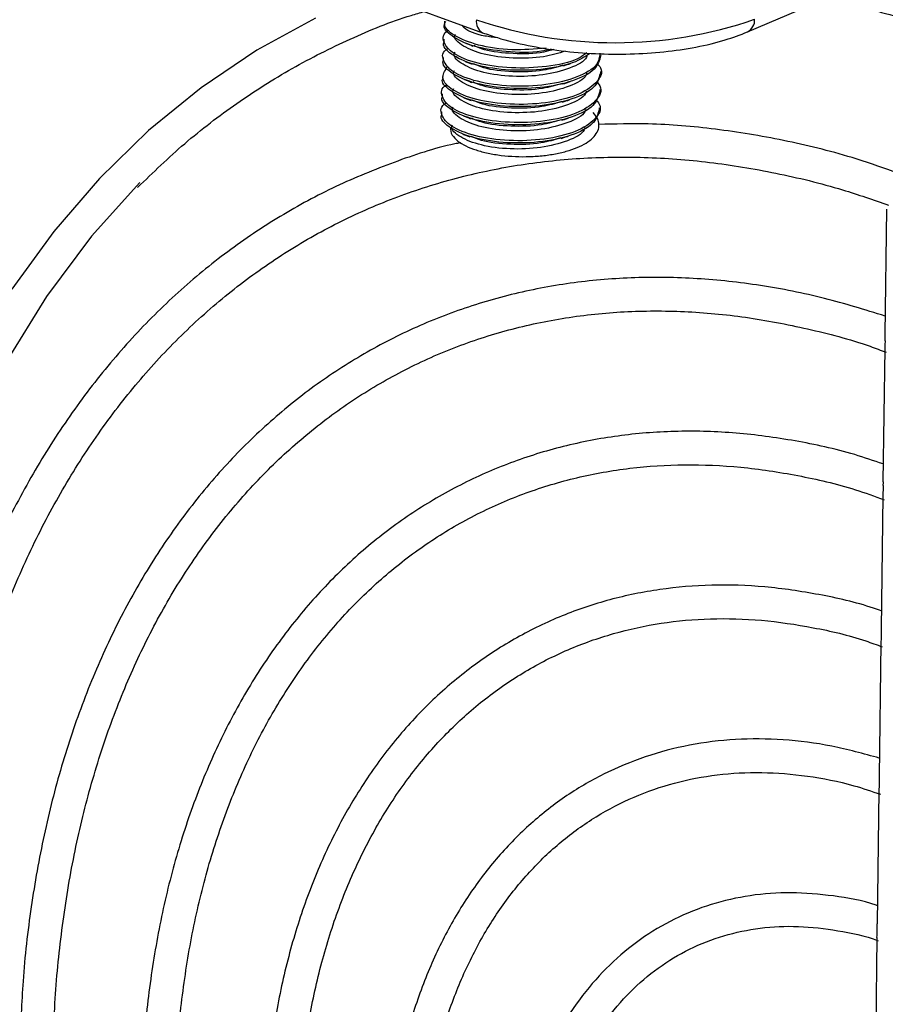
# Model space of a CAD drawing. Header units: millimetres. Extents: x -0.43 to 1.28, y -0.94 to 1.34.
# Tile 76 of 177: x 0.7103 to 0.7542, y -0.8114 to -0.7615. Entities that reach past the tile are written whole.
import ezdxf

# ---------------------------------------------------------------- set-up
doc = ezdxf.new("R2010")
doc.units = ezdxf.units.MM

msp = doc.modelspace()

# ---------------------------------------------------------------- linework, layer by layer
at = {"color": 7, "linetype": 'Continuous', "lineweight": 25}
for p, q in [((0.630939, -0.7246), (0.733794, -0.762141)), ((0.747218, -0.7621), (0.762933, -0.755405)), ((0.731862, -0.761552), (0.731858, -0.761667)), ((0.731833, -0.762472), (0.731829, -0.762586)), ((0.731804, -0.763392), (0.7318, -0.763506)), ((0.739781, -0.764219), (0.739785, -0.764105)), ((0.731774, -0.764312), (0.731771, -0.764426)), ((0.739752, -0.765139), (0.739756, -0.765025)), ((0.731745, -0.765232), (0.731742, -0.765346)), ((0.731716, -0.766152), (0.731713, -0.766266)), ((0.739723, -0.766059), (0.739727, -0.765945)), ((0.754265, -0.771088), (0.754182, -0.777436)), ((0.754173, -0.778135), (0.754084, -0.784896)), ((0.754075, -0.785593), (0.753986, -0.792351)), ((0.753977, -0.793041), (0.753888, -0.799821)), ((0.753879, -0.800519), (0.75379, -0.80728)), ((0.753781, -0.80798), (0.753692, -0.814741))]:
    msp.add_line(p, q, dxfattribs=at)
at = {"color": 7, "linetype": 'Continuous', "lineweight": 25, "flags": 128}
for points in [[(0.72533, -0.761409), (0.722358, -0.76303), (0.719534, -0.76493), (0.71687, -0.7671), (0.714377, -0.769531), (0.712066, -0.772213), (0.709947, -0.775135)], [(0.716429, -0.769735), (0.713981, -0.77245), (0.7117, -0.775497), (0.709649, -0.778809), (0.707837, -0.782369), (0.706274, -0.78616), (0.704967, -0.790163), (0.703923, -0.794357), (0.703147, -0.798722), (0.702644, -0.803236), (0.702415, -0.807876)]]:
    msp.add_lwpolyline(points, dxfattribs=at)
at = {"color": 250, "linetype": 'Continuous', "lineweight": 25}
for centre, radius, start, end in [((0.734098, -0.761595), 0.0006250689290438, 169.437241, 240.949293), ((0.74691, -0.761501), 0.0006738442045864, 297.200751, 3.797125)]:
    msp.add_arc(centre, radius, start, end, dxfattribs=at)
at = {"color": 7, "linetype": 'Continuous', "lineweight": 25}
msp.add_arc((0.740498, -0.740973), 0.0216740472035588, 251.117653, 289.078665, dxfattribs=at)
for points, knots in [([(0.7511724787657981, -0.7604156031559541), (0.7521832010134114, -0.7606474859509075), (0.7543901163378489, -0.7611538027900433), (0.7578152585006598, -0.7622896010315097), (0.7614226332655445, -0.7637445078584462), (0.7650128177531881, -0.7654885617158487), (0.7685694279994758, -0.7675040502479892), (0.772077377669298, -0.7697851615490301), (0.7755214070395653, -0.7723214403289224), (0.7788865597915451, -0.7751022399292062), (0.7821581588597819, -0.7781155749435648), (0.7853219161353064, -0.7813484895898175), (0.7883640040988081, -0.784787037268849), (0.7912711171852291, -0.7884163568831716), (0.7940305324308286, -0.7922207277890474), (0.7966301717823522, -0.7961836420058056), (0.7990586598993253, -0.8002878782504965), (0.8013053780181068, -0.8045155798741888), (0.8033605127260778, -0.8088483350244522), (0.8052151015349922, -0.8132672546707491), (0.8068610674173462, -0.8177530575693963), (0.8082912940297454, -0.8222861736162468), (0.8094995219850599, -0.8268467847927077), (0.810480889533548, -0.831415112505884), (0.8112300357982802, -0.8359707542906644), (0.81174828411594, -0.8404955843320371), (0.8120093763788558, -0.8448378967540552), (0.8120679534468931, -0.8477789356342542), (0.8120262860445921, -0.8492200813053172), (0.8120228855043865, -0.8493376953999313)], [0, 0, 0, 0, 0.0327408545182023, 0.0714897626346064, 0.1102173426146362, 0.1489289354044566, 0.1876292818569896, 0.2263223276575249, 0.2650111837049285, 0.3036981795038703, 0.3423846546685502, 0.3810716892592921, 0.4197600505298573, 0.4584501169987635, 0.497141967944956, 0.5358354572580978, 0.5745302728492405, 0.6132259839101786, 0.6519220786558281, 0.690617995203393, 0.729312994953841, 0.7680064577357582, 0.8066978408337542, 0.8453866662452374, 0.8840725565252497, 0.9227552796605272, 0.961434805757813, 0.996852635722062, 1, 1, 1, 1]), ([(0.71631546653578, -0.7699779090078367), (0.7170985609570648, -0.769221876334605), (0.7186967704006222, -0.7676788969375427), (0.721321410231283, -0.7656796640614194), (0.7241202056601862, -0.7638995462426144), (0.7270772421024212, -0.7624300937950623), (0.7293272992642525, -0.7614876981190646), (0.7306226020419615, -0.7611291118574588), (0.730849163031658, -0.7610663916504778)], [0, 0, 0, 0, 0.1855493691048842, 0.3786858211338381, 0.5719969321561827, 0.7654451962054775, 0.9589740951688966, 1, 1, 1, 1]), ([(0.7372770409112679, -0.7629720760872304), (0.7371132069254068, -0.7630102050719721), (0.7364235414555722, -0.7631707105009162), (0.7349425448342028, -0.7631344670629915), (0.7332714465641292, -0.7628600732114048), (0.7322019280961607, -0.7623395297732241), (0.7317577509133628, -0.7618943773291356), (0.7318774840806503, -0.7616872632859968), (0.7318877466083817, -0.7616695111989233)], [0, 0, 0, 0, 0.0718968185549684, 0.3026524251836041, 0.5346779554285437, 0.7653508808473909, 0.9798878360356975, 1, 1, 1, 1]), ([(0.7370142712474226, -0.7629295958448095), (0.7364352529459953, -0.7629741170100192), (0.7352506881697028, -0.7630651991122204), (0.7335063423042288, -0.7628031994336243), (0.7323243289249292, -0.7623133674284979), (0.7317933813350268, -0.7618440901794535), (0.731905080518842, -0.7616022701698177), (0.7319260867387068, -0.7615567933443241)], [0, 0, 0, 0, 0.2334477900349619, 0.4775911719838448, 0.7186020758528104, 0.94708012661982, 1, 1, 1, 1]), ([(0.7390745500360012, -0.7631616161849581), (0.7389303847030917, -0.7632663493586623), (0.7384817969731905, -0.763592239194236), (0.7370646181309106, -0.7638940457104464), (0.7352298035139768, -0.7639733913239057), (0.7334935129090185, -0.7637283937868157), (0.7322409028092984, -0.7632266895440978), (0.73177633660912, -0.7626270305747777), (0.7317599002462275, -0.762182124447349), (0.7320605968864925, -0.7620234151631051), (0.7320614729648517, -0.7620229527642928)], [0, 0, 0, 0, 0.0749408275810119, 0.2331873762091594, 0.3890702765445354, 0.5473757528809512, 0.7036500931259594, 0.8517979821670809, 0.999568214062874, 0.9999999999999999, 0.9999999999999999, 0.9999999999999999, 0.9999999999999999]), ([(0.7379952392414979, -0.7630713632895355), (0.7376393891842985, -0.763179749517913), (0.7368569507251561, -0.7634180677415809), (0.7353119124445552, -0.7634659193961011), (0.733808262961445, -0.7632686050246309), (0.7327681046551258, -0.7628408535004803), (0.7322982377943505, -0.7624374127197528), (0.7324135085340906, -0.7622350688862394), (0.7324289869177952, -0.7622078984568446)], [0, 0, 0, 0, 0.1662651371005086, 0.3655816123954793, 0.5679991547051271, 0.7678166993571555, 0.9688227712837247, 0.9999999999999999, 0.9999999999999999, 0.9999999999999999, 0.9999999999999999]), ([(0.7345719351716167, -0.7623977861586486), (0.7343468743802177, -0.7623729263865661), (0.7336314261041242, -0.762293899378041), (0.7329409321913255, -0.7620304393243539), (0.7327784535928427, -0.7618056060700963), (0.7327440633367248, -0.7617580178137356)], [0, 0, 0, 0, 0.2656801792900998, 0.8445737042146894, 1, 1, 1, 1]), ([(0.7337944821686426, -0.762141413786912), (0.7340405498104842, -0.7622263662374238), (0.7347578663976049, -0.762474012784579), (0.7360802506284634, -0.7628005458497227), (0.7377640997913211, -0.7630740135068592), (0.7395152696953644, -0.7632200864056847), (0.7412776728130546, -0.7632376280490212), (0.7430012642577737, -0.7631264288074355), (0.744630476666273, -0.7628857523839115), (0.7460609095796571, -0.7625462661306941), (0.7468525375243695, -0.7622411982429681), (0.7472182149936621, -0.7621002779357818)], [0, 0, 0, 0, 0.0628060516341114, 0.1830871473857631, 0.3024210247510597, 0.4211320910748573, 0.5396322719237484, 0.6582426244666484, 0.7772501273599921, 0.8971049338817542, 1, 1, 1, 1]), ([(0.7392211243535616, -0.7632018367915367), (0.7389672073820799, -0.7633647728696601), (0.7383790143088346, -0.7637422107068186), (0.7367743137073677, -0.7640465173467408), (0.7349322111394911, -0.7640691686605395), (0.7332373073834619, -0.763776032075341), (0.7321741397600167, -0.763260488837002), (0.7317286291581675, -0.7628142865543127), (0.7318483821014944, -0.7626071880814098), (0.7318586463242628, -0.7625894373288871)], [0, 0, 0, 0, 0.1327873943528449, 0.3075990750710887, 0.4797516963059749, 0.6528517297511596, 0.8249426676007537, 0.98499554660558, 1, 1, 1, 1]), ([(0.7329387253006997, -0.7626711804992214), (0.7329986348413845, -0.7626950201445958), (0.733118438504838, -0.7627426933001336), (0.7332402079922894, -0.7627911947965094), (0.733301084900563, -0.7628154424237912)], [0, 0, 0, 0, 0.5000643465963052, 0.9999999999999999, 0.9999999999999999, 0.9999999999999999, 0.9999999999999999]), ([(0.7397399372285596, -0.7631789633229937), (0.7397173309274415, -0.7633764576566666), (0.7396651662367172, -0.7638321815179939), (0.7386463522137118, -0.7644235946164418), (0.7370627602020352, -0.764820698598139), (0.7351933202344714, -0.764891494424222), (0.7334663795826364, -0.764648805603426), (0.7322113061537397, -0.7641464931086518), (0.7317473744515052, -0.7635469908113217), (0.731730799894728, -0.7631020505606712), (0.7320314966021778, -0.7629433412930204), (0.7320323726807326, -0.7629428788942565)], [0, 0, 0, 0, 0.0995708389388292, 0.2297625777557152, 0.3615243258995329, 0.4913180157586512, 0.6231288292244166, 0.753248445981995, 0.8766016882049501, 0.9996404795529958, 0.9999999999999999, 0.9999999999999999, 0.9999999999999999, 0.9999999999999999]), ([(0.7390971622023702, -0.7632686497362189), (0.7390881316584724, -0.7633065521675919), (0.7390260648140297, -0.7635670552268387), (0.7382465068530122, -0.7639635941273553), (0.7369081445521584, -0.7643205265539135), (0.7352876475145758, -0.7643897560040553), (0.7337778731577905, -0.7641874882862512), (0.7327393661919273, -0.7637610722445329), (0.7322691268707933, -0.7633573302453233), (0.7323844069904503, -0.7631549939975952), (0.7323998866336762, -0.7631278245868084)], [0, 0, 0, 0, 0.0268037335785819, 0.1842218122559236, 0.3435403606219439, 0.5004766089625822, 0.6598545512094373, 0.8171853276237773, 0.9754519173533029, 1, 1, 1, 1]), ([(0.7374058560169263, -0.7629929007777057), (0.7372382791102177, -0.7630407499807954), (0.7366369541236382, -0.7632124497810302), (0.7353272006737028, -0.7632236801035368), (0.73402653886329, -0.7630900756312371), (0.7335313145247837, -0.7628685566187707), (0.7333685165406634, -0.7627957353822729)], [0, 0, 0, 0, 0.1332572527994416, 0.4781739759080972, 0.8284570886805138, 1, 1, 1, 1]), ([(0.7397802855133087, -0.7632961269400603), (0.7397164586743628, -0.7635346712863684), (0.7395840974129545, -0.7640293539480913), (0.7384180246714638, -0.7646223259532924), (0.7367620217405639, -0.7649703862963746), (0.7348986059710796, -0.7649880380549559), (0.733209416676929, -0.7646962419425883), (0.7321447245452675, -0.7641803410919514), (0.7316995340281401, -0.7637342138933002), (0.7318192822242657, -0.7635271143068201), (0.7318295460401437, -0.7635093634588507)], [0, 0, 0, 0, 0.1336135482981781, 0.2770818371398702, 0.4228068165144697, 0.5663151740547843, 0.7106133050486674, 0.8540702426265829, 0.9874921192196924, 1, 1, 1, 1]), ([(0.7395897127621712, -0.7636852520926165), (0.7396575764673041, -0.7637623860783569), (0.7399441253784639, -0.7640880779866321), (0.7396269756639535, -0.7647013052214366), (0.7386436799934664, -0.7653434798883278), (0.7370262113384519, -0.7657405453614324), (0.7351679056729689, -0.7658117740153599), (0.7334299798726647, -0.765567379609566), (0.7322067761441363, -0.7650712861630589), (0.7316401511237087, -0.7644582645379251), (0.7318764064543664, -0.7640756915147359), (0.7319918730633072, -0.7638887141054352)], [0, 0, 0, 0, 0.0380585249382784, 0.1606989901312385, 0.2827954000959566, 0.4063641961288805, 0.5280873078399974, 0.6517021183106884, 0.7737308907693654, 0.8894140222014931, 1, 1, 1, 1]), ([(0.7329096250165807, -0.7635911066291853), (0.7329695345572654, -0.7636149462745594), (0.733089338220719, -0.7636626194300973), (0.7332111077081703, -0.7637111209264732), (0.7332719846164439, -0.7637353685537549)], [0, 0, 0, 0, 0.5000643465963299, 1, 1, 1, 1]), ([(0.7378692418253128, -0.7637877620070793), (0.7375453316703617, -0.7638856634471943), (0.7367929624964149, -0.7641130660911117), (0.7353031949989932, -0.7641490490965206), (0.7339968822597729, -0.7640094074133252), (0.7335020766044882, -0.7637883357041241), (0.7333394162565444, -0.7637156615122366)], [0, 0, 0, 0, 0.2312674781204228, 0.5371814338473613, 0.8478549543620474, 1, 1, 1, 1]), ([(0.7378966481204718, -0.7638140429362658), (0.7379559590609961, -0.7637946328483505), (0.7380745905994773, -0.76375580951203), (0.7381948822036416, -0.7637165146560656), (0.7382550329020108, -0.763696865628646)], [0, 0, 0, 0, 0.4999592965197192, 1, 1, 1, 1]), ([(0.7397511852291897, -0.764216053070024), (0.7396873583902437, -0.7644545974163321), (0.7395549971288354, -0.7649492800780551), (0.7383889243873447, -0.7655422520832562), (0.7367329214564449, -0.7658903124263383), (0.7348695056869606, -0.7659079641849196), (0.7331803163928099, -0.7656161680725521), (0.7321156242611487, -0.765100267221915), (0.7316704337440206, -0.7646541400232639), (0.7317901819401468, -0.7644470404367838), (0.7318004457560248, -0.7644292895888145)], [0, 0, 0, 0, 0.1336135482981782, 0.2770818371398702, 0.4228068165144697, 0.5663151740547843, 0.7106133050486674, 0.8540702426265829, 0.9874921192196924, 1, 1, 1, 1]), ([(0.7390680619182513, -0.7641885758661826), (0.7390590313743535, -0.7642264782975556), (0.7389969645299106, -0.7644869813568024), (0.7382174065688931, -0.764883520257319), (0.7368790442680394, -0.7652404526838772), (0.7352585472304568, -0.7653096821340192), (0.7337487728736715, -0.7651074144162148), (0.7327102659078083, -0.7646809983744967), (0.7322400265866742, -0.7642772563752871), (0.7323553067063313, -0.764074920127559), (0.7323707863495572, -0.764047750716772)], [0, 0, 0, 0, 0.0268037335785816, 0.1842218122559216, 0.3435403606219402, 0.5004766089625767, 0.6598545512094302, 0.8171853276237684, 0.9754519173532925, 0.9999999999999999, 0.9999999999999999, 0.9999999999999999, 0.9999999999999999]), ([(0.7395606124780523, -0.7646051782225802), (0.739628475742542, -0.7646823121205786), (0.7399150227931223, -0.76500800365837), (0.7395979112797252, -0.7656212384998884), (0.738614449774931, -0.766263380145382), (0.7369975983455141, -0.7666605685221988), (0.7351370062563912, -0.7667313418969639), (0.7334076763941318, -0.7664886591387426), (0.732153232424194, -0.7659863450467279), (0.7316891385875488, -0.7653868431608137), (0.7316725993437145, -0.7649419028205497), (0.7319732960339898, -0.7647831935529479), (0.7319741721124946, -0.7647827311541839)], [0, 0, 0, 0, 0.0378639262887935, 0.1598773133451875, 0.2813494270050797, 0.4042863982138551, 0.5253871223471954, 0.6483698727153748, 0.7697746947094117, 0.8848663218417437, 0.9996645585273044, 0.9999999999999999, 0.9999999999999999, 0.9999999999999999, 0.9999999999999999]), ([(0.7328805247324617, -0.764511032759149), (0.7329404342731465, -0.7645348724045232), (0.7330602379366, -0.7645825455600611), (0.7331820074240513, -0.7646310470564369), (0.733242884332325, -0.7646552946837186)], [0, 0, 0, 0, 0.5000643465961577, 1, 1, 1, 1]), ([(0.7378401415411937, -0.764707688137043), (0.7375162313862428, -0.764805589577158), (0.7367638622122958, -0.7650329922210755), (0.7352740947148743, -0.7650689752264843), (0.7339677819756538, -0.764929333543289), (0.7334729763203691, -0.7647082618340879), (0.7333103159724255, -0.7646355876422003)], [0, 0, 0, 0, 0.2312674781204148, 0.5371814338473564, 0.8478549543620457, 1, 1, 1, 1]), ([(0.7378675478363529, -0.7647339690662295), (0.737926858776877, -0.7647145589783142), (0.7380454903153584, -0.7646757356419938), (0.7381657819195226, -0.7646364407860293), (0.7382259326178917, -0.7646167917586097)], [0, 0, 0, 0, 0.4999592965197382, 1, 1, 1, 1]), ([(0.7397220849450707, -0.7651359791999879), (0.7396582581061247, -0.7653745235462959), (0.7395258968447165, -0.7658692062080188), (0.7383598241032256, -0.7664621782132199), (0.7367038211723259, -0.766810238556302), (0.7348404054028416, -0.7668278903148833), (0.7331512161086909, -0.7665360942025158), (0.7320865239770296, -0.7660201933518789), (0.7316413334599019, -0.7655740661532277), (0.7317610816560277, -0.7653669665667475), (0.7317713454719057, -0.7653492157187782)], [0, 0, 0, 0, 0.1336135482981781, 0.2770818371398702, 0.4228068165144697, 0.5663151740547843, 0.7106133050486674, 0.8540702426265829, 0.9874921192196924, 1, 1, 1, 1]), ([(0.7390389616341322, -0.7651085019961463), (0.7390299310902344, -0.7651464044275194), (0.7389678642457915, -0.7654069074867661), (0.7381883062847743, -0.7658034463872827), (0.7368499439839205, -0.7661603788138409), (0.7352294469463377, -0.7662296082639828), (0.7337196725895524, -0.7660273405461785), (0.7326811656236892, -0.7656009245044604), (0.7322109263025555, -0.7651971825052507), (0.7323262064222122, -0.7649948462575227), (0.7323416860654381, -0.7649676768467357)], [0, 0, 0, 0, 0.0268037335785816, 0.1842218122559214, 0.3435403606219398, 0.5004766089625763, 0.6598545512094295, 0.8171853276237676, 0.9754519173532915, 1, 1, 1, 1]), ([(0.7395315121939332, -0.765525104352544), (0.7395993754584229, -0.7656022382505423), (0.7398859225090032, -0.7659279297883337), (0.739568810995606, -0.7665411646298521), (0.738585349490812, -0.7671833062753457), (0.7369684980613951, -0.7675804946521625), (0.735107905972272, -0.7676512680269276), (0.7333785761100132, -0.7674085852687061), (0.7321241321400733, -0.7669062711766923), (0.7316600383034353, -0.7663067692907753), (0.7316434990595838, -0.7658618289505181), (0.7319441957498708, -0.7657031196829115), (0.7319450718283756, -0.7657026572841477)], [0, 0, 0, 0, 0.0378639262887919, 0.1598773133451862, 0.2813494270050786, 0.4042863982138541, 0.5253871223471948, 0.6483698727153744, 0.7697746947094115, 0.8848663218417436, 0.9996645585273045, 1, 1, 1, 1]), ([(0.7328514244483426, -0.7654309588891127), (0.7329113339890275, -0.7654547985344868), (0.733031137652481, -0.7655024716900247), (0.7331529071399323, -0.7655509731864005), (0.733213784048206, -0.7655752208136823)], [0, 0, 0, 0, 0.5000643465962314, 1, 1, 1, 1]), ([(0.7378110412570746, -0.7656276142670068), (0.7374871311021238, -0.7657255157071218), (0.7367347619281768, -0.7659529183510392), (0.7352449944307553, -0.765988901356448), (0.7339386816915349, -0.7658492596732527), (0.7334438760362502, -0.7656281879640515), (0.7332812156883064, -0.765555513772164)], [0, 0, 0, 0, 0.2312674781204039, 0.5371814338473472, 0.8478549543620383, 1, 1, 1, 1]), ([(0.7378384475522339, -0.7656538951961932), (0.7378977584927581, -0.7656344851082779), (0.7380163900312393, -0.7655956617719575), (0.7381366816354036, -0.765556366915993), (0.7381968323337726, -0.7655367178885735)], [0, 0, 0, 0, 0.4999592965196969, 1, 1, 1, 1]), ([(0.7396929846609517, -0.7660559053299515), (0.7396291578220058, -0.7662944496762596), (0.7394967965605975, -0.7667891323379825), (0.7383307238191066, -0.7673821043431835), (0.7366747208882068, -0.7677301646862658), (0.7348113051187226, -0.767747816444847), (0.733122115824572, -0.7674560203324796), (0.7320574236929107, -0.7669401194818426), (0.7316122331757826, -0.7664939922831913), (0.7317319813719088, -0.7662868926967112), (0.7317422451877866, -0.766269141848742)], [0, 0, 0, 0, 0.1336135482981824, 0.2770818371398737, 0.4228068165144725, 0.5663151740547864, 0.7106133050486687, 0.8540702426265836, 0.9874921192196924, 0.9999999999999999, 0.9999999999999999, 0.9999999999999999, 0.9999999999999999]), ([(0.7390098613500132, -0.76602842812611), (0.7390008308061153, -0.7660663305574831), (0.7389387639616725, -0.7663268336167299), (0.7381592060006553, -0.7667233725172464), (0.7368208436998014, -0.7670803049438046), (0.7352003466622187, -0.7671495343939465), (0.7336905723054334, -0.7669472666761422), (0.7326520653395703, -0.7665208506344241), (0.7321818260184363, -0.7661171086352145), (0.7322971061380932, -0.7659147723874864), (0.7323125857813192, -0.7658876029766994)], [0, 0, 0, 0, 0.0268037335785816, 0.1842218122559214, 0.3435403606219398, 0.5004766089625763, 0.6598545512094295, 0.8171853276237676, 0.9754519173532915, 1, 1, 1, 1]), ([(0.7325457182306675, -0.7676314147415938), (0.7326579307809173, -0.7677193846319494), (0.7327941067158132, -0.7678013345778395), (0.7331044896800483, -0.7679519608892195), (0.7332770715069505, -0.7680199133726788), (0.733653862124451, -0.7681422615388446), (0.7338599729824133, -0.7681967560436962), (0.7342880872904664, -0.7682875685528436), (0.7345116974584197, -0.7683245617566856), (0.735211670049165, -0.7684100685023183), (0.7356986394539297, -0.768430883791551), (0.7364249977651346, -0.7684067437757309), (0.7366617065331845, -0.7683895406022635), (0.7371245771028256, -0.7683372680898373), (0.7373529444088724, -0.7683016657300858), (0.7377835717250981, -0.7682144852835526), (0.7379866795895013, -0.7681630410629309), (0.7383685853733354, -0.7680445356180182), (0.7385478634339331, -0.767976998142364), (0.7388675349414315, -0.7678312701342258), (0.7390101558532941, -0.7677522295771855), (0.7392600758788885, -0.7675814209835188), (0.7393650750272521, -0.7674910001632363), (0.7396160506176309, -0.7672099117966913), (0.7397003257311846, -0.7670045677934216), (0.7396879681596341, -0.7666954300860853), (0.7396610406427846, -0.7665915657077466), (0.7395637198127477, -0.766386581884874), (0.7394935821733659, -0.7662853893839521), (0.7394014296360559, -0.7661854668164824)], [0, 0, 0, 0, 0.0625000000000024, 0.0625000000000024, 0.1250000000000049, 0.1250000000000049, 0.1875000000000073, 0.1875000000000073, 0.2500000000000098, 0.2500000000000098, 0.3750000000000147, 0.3750000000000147, 0.4375000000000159, 0.4375000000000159, 0.5000000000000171, 0.5000000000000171, 0.5625000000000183, 0.5625000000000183, 0.6250000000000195, 0.6250000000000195, 0.6875000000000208, 0.6875000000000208, 0.750000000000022, 0.750000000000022, 0.875000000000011, 0.875000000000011, 0.9375000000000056, 0.9375000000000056, 1, 1, 1, 1]), ([(0.7328223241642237, -0.7663508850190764), (0.7328822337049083, -0.7663747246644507), (0.7330020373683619, -0.7664223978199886), (0.7331238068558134, -0.7664708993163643), (0.733184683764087, -0.7664951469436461)], [0, 0, 0, 0, 0.5000643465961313, 1, 1, 1, 1]), ([(0.7377819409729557, -0.7665475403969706), (0.7374580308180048, -0.7666454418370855), (0.7367056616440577, -0.7668728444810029), (0.7352158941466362, -0.7669088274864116), (0.7339095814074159, -0.7667691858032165), (0.7334147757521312, -0.7665481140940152), (0.7332521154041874, -0.7664754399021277)], [0, 0, 0, 0, 0.2312674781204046, 0.5371814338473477, 0.8478549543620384, 1, 1, 1, 1]), ([(0.7378093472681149, -0.766573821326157), (0.737868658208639, -0.7665544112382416), (0.7379872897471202, -0.7665155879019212), (0.7381075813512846, -0.7664762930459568), (0.7381677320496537, -0.7664566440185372)], [0, 0, 0, 0, 0.4999592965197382, 1, 1, 1, 1]), ([(0.7321568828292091, -0.7669278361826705), (0.7321651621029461, -0.7670631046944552), (0.7321799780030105, -0.7673051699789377), (0.7324337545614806, -0.767531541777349), (0.7325457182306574, -0.7676314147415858)], [0, 0, 0, 0, 0.558810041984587, 0.9999999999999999, 0.9999999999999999, 0.9999999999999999, 0.9999999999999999]), ([(0.7389807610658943, -0.7669483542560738), (0.7389717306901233, -0.766986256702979), (0.7389096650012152, -0.767246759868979), (0.7381300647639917, -0.7676432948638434), (0.7367918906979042, -0.7680002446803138), (0.7351707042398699, -0.768069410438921), (0.7336635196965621, -0.7678673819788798), (0.7326154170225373, -0.767440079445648), (0.7321707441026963, -0.7670385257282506), (0.7322624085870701, -0.7668337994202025), (0.7322747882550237, -0.7668061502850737)], [0, 0, 0, 0, 0.0267993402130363, 0.184191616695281, 0.3434840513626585, 0.5003945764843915, 0.6597463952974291, 0.817051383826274, 0.975292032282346, 1, 1, 1, 1]), ([(0.7545974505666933, -0.7691641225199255), (0.7539042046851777, -0.7689232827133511), (0.7520501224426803, -0.768279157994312), (0.7490392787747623, -0.7675575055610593), (0.745589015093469, -0.7669852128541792), (0.7424585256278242, -0.7667147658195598), (0.7405122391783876, -0.7667673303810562), (0.739679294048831, -0.7667898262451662)], [0, 0, 0, 0, 0.1375385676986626, 0.3678461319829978, 0.5979988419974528, 0.8279570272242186, 1, 1, 1, 1]), ([(0.7326787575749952, -0.7677156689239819), (0.7325813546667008, -0.7677348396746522), (0.7314236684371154, -0.7679626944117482), (0.7293010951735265, -0.7686793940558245), (0.7263384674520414, -0.7698820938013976), (0.7235215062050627, -0.7714021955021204), (0.7208501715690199, -0.7731923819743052), (0.7183403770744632, -0.775254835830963), (0.7160028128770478, -0.7775771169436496), (0.713848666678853, -0.7801493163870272), (0.711888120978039, -0.7829593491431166), (0.710130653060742, -0.7859941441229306), (0.7085848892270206, -0.789239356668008), (0.7072582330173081, -0.7926794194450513), (0.7061578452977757, -0.7962980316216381), (0.7052865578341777, -0.8000767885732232), (0.7046578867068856, -0.804000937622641), (0.704268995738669, -0.8077569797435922), (0.70420271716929, -0.8102434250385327), (0.7041734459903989, -0.8113415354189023)], [0, 0, 0, 0, 0.0057703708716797, 0.0685839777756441, 0.1313541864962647, 0.1941024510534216, 0.2568482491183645, 0.3196126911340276, 0.3824169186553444, 0.4452760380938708, 0.5081978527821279, 0.5711831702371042, 0.6342272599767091, 0.6973218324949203, 0.7604569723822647, 0.8236226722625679, 0.8868098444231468, 0.9500108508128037, 1, 1, 1, 1]), ([(0.7327932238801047, -0.7672708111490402), (0.7328531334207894, -0.7672946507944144), (0.7329729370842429, -0.7673423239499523), (0.7330947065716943, -0.7673908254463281), (0.7331555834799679, -0.7674150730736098)], [0, 0, 0, 0, 0.5000643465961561, 1, 1, 1, 1]), ([(0.7377528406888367, -0.7674674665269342), (0.7374289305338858, -0.7675653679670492), (0.7366765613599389, -0.7677927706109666), (0.7351867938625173, -0.7678287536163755), (0.7338804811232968, -0.7676891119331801), (0.7333856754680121, -0.7674680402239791), (0.7332230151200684, -0.7673953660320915)], [0, 0, 0, 0, 0.2312674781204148, 0.5371814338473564, 0.8478549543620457, 1, 1, 1, 1]), ([(0.7377802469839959, -0.7674937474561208), (0.73783955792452, -0.7674743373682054), (0.7379581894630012, -0.7674355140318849), (0.7380784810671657, -0.7673962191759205), (0.7381386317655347, -0.7673765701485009)], [0, 0, 0, 0, 0.4999592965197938, 1, 1, 1, 1]), ([(0.7058834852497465, -0.8113084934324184), (0.7058887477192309, -0.8107411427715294), (0.7059067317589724, -0.8088022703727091), (0.7061866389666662, -0.8055926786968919), (0.7067157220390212, -0.8017025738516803), (0.7074914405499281, -0.7979568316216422), (0.7084914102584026, -0.7943665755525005), (0.7097154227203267, -0.7909509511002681), (0.7111560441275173, -0.787725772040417), (0.7128065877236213, -0.7847064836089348), (0.7146590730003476, -0.7819073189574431), (0.7167048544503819, -0.7793415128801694), (0.7189344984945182, -0.7770212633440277), (0.7213378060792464, -0.7749577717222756), (0.7239037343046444, -0.7731612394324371), (0.726620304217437, -0.7716408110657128), (0.7294744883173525, -0.7704044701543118), (0.7324521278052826, -0.769458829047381), (0.735538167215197, -0.7688089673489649), (0.7387169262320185, -0.7684578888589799), (0.7419724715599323, -0.7684081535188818), (0.7452885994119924, -0.7686560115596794), (0.7486492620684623, -0.7692138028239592), (0.7516831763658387, -0.7699419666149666), (0.7535945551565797, -0.77060941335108), (0.7543719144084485, -0.77088086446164)], [0, 0, 0, 0, 0.0186491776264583, 0.0637319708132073, 0.1088136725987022, 0.1538965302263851, 0.1989843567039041, 0.2440823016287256, 0.2891969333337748, 0.3343361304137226, 0.3795086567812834, 0.4247232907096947, 0.4699874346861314, 0.5153052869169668, 0.5606759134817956, 0.606091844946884, 0.6515389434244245, 0.6969963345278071, 0.7424379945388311, 0.7878462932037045, 0.8332093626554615, 0.8785220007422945, 0.9237849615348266, 0.9690032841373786, 1, 1, 1, 1]), ([(0.7541942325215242, -0.776497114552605), (0.7531691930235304, -0.7761799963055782), (0.7510564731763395, -0.775526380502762), (0.747871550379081, -0.7749054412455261), (0.7446594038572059, -0.7745496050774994), (0.7415012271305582, -0.7745036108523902), (0.7384148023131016, -0.7747591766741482), (0.7354173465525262, -0.775316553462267), (0.7325253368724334, -0.7761714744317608), (0.7297543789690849, -0.77731884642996), (0.7271192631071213, -0.7787519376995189), (0.7246339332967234, -0.780462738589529), (0.7223114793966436, -0.7824419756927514), (0.7201641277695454, -0.7846792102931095), (0.7182033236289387, -0.7871627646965), (0.7164397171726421, -0.7898795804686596), (0.7148831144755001, -0.7928151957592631), (0.7135420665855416, -0.7959536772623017), (0.7124247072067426, -0.7992780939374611), (0.7115350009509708, -0.8027692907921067), (0.7108863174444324, -0.8064112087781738), (0.7104738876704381, -0.809969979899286), (0.7103945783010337, -0.8123555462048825), (0.7103583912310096, -0.813444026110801)], [0, 0, 0, 0, 0.0454827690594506, 0.0937450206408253, 0.1419619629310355, 0.1901236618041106, 0.2382234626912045, 0.2862603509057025, 0.3342407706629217, 0.3821790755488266, 0.4300960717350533, 0.478010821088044, 0.5259441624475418, 0.5739164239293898, 0.6219413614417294, 0.6700250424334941, 0.7181665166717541, 0.7663596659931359, 0.8145954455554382, 0.8628638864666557, 0.9111555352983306, 0.9594622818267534, 0.9999999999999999, 0.9999999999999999, 0.9999999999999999, 0.9999999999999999]), ([(0.7120650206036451, -0.8136745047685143), (0.7120677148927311, -0.8132017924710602), (0.7120777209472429, -0.8114462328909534), (0.712340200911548, -0.808506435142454), (0.7128492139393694, -0.80488152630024), (0.7136052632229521, -0.8014037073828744), (0.714584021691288, -0.7980846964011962), (0.7157850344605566, -0.7949447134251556), (0.7172000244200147, -0.7920002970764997), (0.718821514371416, -0.789267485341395), (0.7206406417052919, -0.786760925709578), (0.7226478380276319, -0.7844941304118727), (0.7248326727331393, -0.7824794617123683), (0.7271838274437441, -0.7807281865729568), (0.7296889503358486, -0.7792504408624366), (0.7323345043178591, -0.7780551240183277), (0.7351055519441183, -0.7771496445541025), (0.737986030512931, -0.7765397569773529), (0.7409590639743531, -0.7762284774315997), (0.7440075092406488, -0.7762194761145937), (0.7471139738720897, -0.7765046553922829), (0.7502611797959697, -0.7771111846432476), (0.7526466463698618, -0.777725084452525), (0.75397699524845, -0.7782273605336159), (0.7542486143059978, -0.7783299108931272)], [0, 0, 0, 0, 0.0177904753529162, 0.0660702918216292, 0.1143485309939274, 0.16262832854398, 0.2109151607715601, 0.2592165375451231, 0.3075421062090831, 0.3559033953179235, 0.4043129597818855, 0.4527827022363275, 0.5013213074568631, 0.5499311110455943, 0.5986052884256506, 0.6473267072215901, 0.69606882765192, 0.7447931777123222, 0.7934743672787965, 0.8420956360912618, 0.8906503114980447, 0.9391404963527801, 0.9875742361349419, 1, 1, 1, 1]), ([(0.7541856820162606, -0.7774361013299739), (0.75418488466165, -0.7774951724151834), (0.7541832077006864, -0.7776194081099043), (0.7541910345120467, -0.7778117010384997), (0.7541810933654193, -0.7780005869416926), (0.7541759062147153, -0.7780869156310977), (0.7541730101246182, -0.7781351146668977)], [0, 0, 0, 0, 0.2169222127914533, 0.4562212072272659, 0.6963974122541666, 1, 1, 1, 1]), ([(0.7540958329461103, -0.7839897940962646), (0.7536146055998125, -0.7838258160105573), (0.7521238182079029, -0.7833178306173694), (0.7496290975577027, -0.782782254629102), (0.746636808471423, -0.7823747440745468), (0.7436945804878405, -0.7822868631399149), (0.7408218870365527, -0.7824985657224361), (0.7380374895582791, -0.7830132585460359), (0.735359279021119, -0.7838254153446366), (0.7328040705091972, -0.784929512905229), (0.7303877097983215, -0.7863178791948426), (0.728124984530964, -0.787981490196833), (0.7260296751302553, -0.7899098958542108), (0.7241145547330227, -0.7920913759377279), (0.7223915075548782, -0.7945127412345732), (0.720871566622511, -0.7971592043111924), (0.7195643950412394, -0.8000142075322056), (0.7184793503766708, -0.8030599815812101), (0.717620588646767, -0.806275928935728), (0.7170046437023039, -0.8096455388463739), (0.7166341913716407, -0.8127930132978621), (0.716576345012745, -0.8148524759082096), (0.7165523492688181, -0.8157067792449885)], [0, 0, 0, 0, 0.0249409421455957, 0.07726419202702, 0.1295310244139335, 0.1817261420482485, 0.2338384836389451, 0.2858651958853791, 0.3378148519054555, 0.3897083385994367, 0.4415763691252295, 0.4934449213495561, 0.5453454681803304, 0.5973051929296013, 0.649340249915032, 0.7014549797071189, 0.7536439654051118, 0.8058955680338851, 0.8581955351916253, 0.9105297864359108, 0.9628860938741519, 1, 1, 1, 1]), ([(0.7182520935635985, -0.8159327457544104), (0.7182604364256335, -0.8153232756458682), (0.718284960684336, -0.8135317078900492), (0.7185827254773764, -0.8106665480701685), (0.7191261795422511, -0.8073591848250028), (0.7199111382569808, -0.8042053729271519), (0.7209167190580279, -0.8012193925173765), (0.7221401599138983, -0.7984218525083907), (0.7235722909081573, -0.7958299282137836), (0.7252042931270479, -0.7934599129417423), (0.7270260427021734, -0.7913265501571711), (0.7290266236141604, -0.7894433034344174), (0.731194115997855, -0.7878223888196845), (0.733515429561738, -0.786474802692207), (0.7359760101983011, -0.7854101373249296), (0.7385595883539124, -0.7846364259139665), (0.7412485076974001, -0.7841589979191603), (0.7440242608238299, -0.7839825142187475), (0.7468679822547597, -0.78410262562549), (0.7497611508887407, -0.7845375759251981), (0.7521938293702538, -0.7850987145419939), (0.7536580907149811, -0.7856236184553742), (0.7541435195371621, -0.7857976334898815)], [0, 0, 0, 0, 0.0269845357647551, 0.0793223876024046, 0.1316585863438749, 0.1839986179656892, 0.2363515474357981, 0.288729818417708, 0.3411492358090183, 0.3936280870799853, 0.4461849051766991, 0.4988345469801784, 0.5515828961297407, 0.6044216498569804, 0.6573258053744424, 0.7102532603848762, 0.7631486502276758, 0.815976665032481, 0.8687171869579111, 0.9213660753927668, 0.9739314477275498, 1, 1, 1, 1]), ([(0.7540880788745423, -0.7848965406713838), (0.7540868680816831, -0.7849437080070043), (0.7540839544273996, -0.7850572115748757), (0.7540924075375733, -0.7852449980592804), (0.7540881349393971, -0.7854360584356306), (0.7540693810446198, -0.7855531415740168), (0.7540760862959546, -0.7855900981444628), (0.7540766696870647, -0.78559331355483)], [0, 0, 0, 0, 0.175093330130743, 0.4213449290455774, 0.6689763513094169, 0.9711992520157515, 1, 1, 1, 1]), ([(0.753998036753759, -0.7914365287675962), (0.753869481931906, -0.7913901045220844), (0.7528166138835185, -0.7910098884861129), (0.7508390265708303, -0.7905763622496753), (0.7480929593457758, -0.7901634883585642), (0.7453952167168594, -0.7900831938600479), (0.7427678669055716, -0.7902997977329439), (0.7402314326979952, -0.790820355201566), (0.7378054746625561, -0.7916372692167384), (0.7355081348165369, -0.7927440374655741), (0.7333563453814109, -0.794131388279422), (0.7313656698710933, -0.7957886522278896), (0.7295504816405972, -0.7977035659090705), (0.7279239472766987, -0.7998624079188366), (0.7264983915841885, -0.8022496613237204), (0.7252844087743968, -0.8048476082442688), (0.7242931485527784, -0.8076372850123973), (0.7235264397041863, -0.8105952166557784), (0.723012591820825, -0.8137066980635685), (0.7227509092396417, -0.8161733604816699), (0.7227410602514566, -0.8176230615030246), (0.7227387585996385, -0.8179618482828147)], [0, 0, 0, 0, 0.0080126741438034, 0.0656240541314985, 0.1231595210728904, 0.1805946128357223, 0.2379114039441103, 0.2951057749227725, 0.3521931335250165, 0.4092092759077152, 0.4662022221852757, 0.5232108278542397, 0.5802843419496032, 0.6374566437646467, 0.6947417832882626, 0.7521357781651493, 0.8096224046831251, 0.8671799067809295, 0.9247863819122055, 0.982423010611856, 1, 1, 1, 1]), ([(0.7244061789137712, -0.8183257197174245), (0.7244498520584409, -0.817276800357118), (0.7245378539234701, -0.8151632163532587), (0.7249665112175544, -0.8121265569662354), (0.7256101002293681, -0.8092095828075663), (0.726483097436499, -0.8064588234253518), (0.7275721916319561, -0.803892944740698), (0.7288702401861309, -0.8015318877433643), (0.7303668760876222, -0.7993930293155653), (0.7320512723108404, -0.7974922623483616), (0.7339114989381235, -0.7958438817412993), (0.7359345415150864, -0.7944608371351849), (0.7381058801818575, -0.7933546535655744), (0.7404088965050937, -0.7925354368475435), (0.7428248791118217, -0.7920102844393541), (0.7453336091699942, -0.7917857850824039), (0.7479141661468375, -0.7918563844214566), (0.7505461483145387, -0.7922476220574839), (0.7525983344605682, -0.7927175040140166), (0.7537672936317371, -0.7931513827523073), (0.7540451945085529, -0.7932545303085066)], [0, 0, 0, 0, 0.0566161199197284, 0.1140821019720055, 0.1715487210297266, 0.2290283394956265, 0.2865390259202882, 0.3441048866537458, 0.4017548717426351, 0.4595189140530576, 0.5174205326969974, 0.5754665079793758, 0.6336371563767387, 0.6918835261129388, 0.7501199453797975, 0.8082747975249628, 0.8663073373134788, 0.9242057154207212, 0.981981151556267, 1, 1, 1, 1]), ([(0.7539893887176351, -0.7923508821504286), (0.7539881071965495, -0.7923728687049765), (0.7539826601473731, -0.7924663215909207), (0.753993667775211, -0.7926315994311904), (0.7539924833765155, -0.7928195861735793), (0.75398039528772, -0.7929604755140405), (0.7539807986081, -0.7930165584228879), (0.7539809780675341, -0.7930415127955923)], [0, 0, 0, 0, 0.0834811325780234, 0.3548328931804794, 0.5854624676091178, 0.8155494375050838, 1, 1, 1, 1]), ([(0.7539001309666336, -0.7988916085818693), (0.7530951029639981, -0.7986703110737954), (0.7514596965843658, -0.7982207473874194), (0.7490186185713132, -0.7979200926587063), (0.7466029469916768, -0.7978988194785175), (0.7442635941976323, -0.7981886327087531), (0.7420235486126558, -0.7987777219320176), (0.7399041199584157, -0.7996610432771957), (0.7379248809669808, -0.8008283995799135), (0.736103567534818, -0.8022682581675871), (0.7344562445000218, -0.8039671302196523), (0.7329975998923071, -0.8059099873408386), (0.7317407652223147, -0.8080795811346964), (0.7306988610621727, -0.8104566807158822), (0.7298781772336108, -0.8130176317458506), (0.7293016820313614, -0.8157436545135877), (0.7289775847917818, -0.8181546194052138), (0.7289417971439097, -0.8196847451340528), (0.7289291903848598, -0.8202237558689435)], [0, 0, 0, 0, 0.0627933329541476, 0.1275640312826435, 0.1921759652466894, 0.2566011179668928, 0.3208404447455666, 0.3849333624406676, 0.4489541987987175, 0.5129723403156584, 0.5770681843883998, 0.6413070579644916, 0.7057181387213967, 0.7702961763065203, 0.8350129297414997, 0.8998308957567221, 0.9647138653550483, 1, 1, 1, 1]), ([(0.7306164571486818, -0.8204456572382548), (0.7306383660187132, -0.8197507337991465), (0.7306902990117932, -0.8181034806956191), (0.7310455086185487, -0.8156324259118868), (0.7316347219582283, -0.8130473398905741), (0.7324545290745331, -0.8106341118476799), (0.7334858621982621, -0.808411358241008), (0.7347211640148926, -0.806400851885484), (0.7361481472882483, -0.8046206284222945), (0.7377545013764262, -0.8030870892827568), (0.7395265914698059, -0.801814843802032), (0.7414492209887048, -0.800817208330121), (0.7435044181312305, -0.8001054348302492), (0.745671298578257, -0.7996895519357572), (0.7479265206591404, -0.7995697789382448), (0.7502469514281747, -0.7997644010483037), (0.752265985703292, -0.8001424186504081), (0.7535088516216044, -0.800570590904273), (0.753957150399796, -0.800725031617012)], [0, 0, 0, 0, 0.0473481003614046, 0.1122343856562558, 0.1771200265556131, 0.2420263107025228, 0.3069864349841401, 0.3720456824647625, 0.4372578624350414, 0.5026743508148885, 0.5683240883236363, 0.6341893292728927, 0.7001920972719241, 0.7661794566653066, 0.8320231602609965, 0.8976605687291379, 0.9630864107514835, 0.9999999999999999, 0.9999999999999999, 0.9999999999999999, 0.9999999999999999]), ([(0.7538916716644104, -0.7998207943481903), (0.7538909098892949, -0.7998803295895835), (0.7538893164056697, -0.8000048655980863), (0.7538970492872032, -0.8001971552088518), (0.7538870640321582, -0.8003852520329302), (0.7538819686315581, -0.8004713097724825), (0.7538791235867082, -0.800519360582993)], [0, 0, 0, 0, 0.2187048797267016, 0.45748756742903, 0.6970852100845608, 1, 1, 1, 1]), ([(0.7538020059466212, -0.8063633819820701), (0.7537829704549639, -0.806356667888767), (0.7530385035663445, -0.8060940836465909), (0.7515680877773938, -0.8058477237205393), (0.7494271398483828, -0.8056582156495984), (0.7473501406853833, -0.8058108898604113), (0.7453658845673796, -0.8062583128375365), (0.7434997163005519, -0.80700419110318), (0.7417746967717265, -0.8080338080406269), (0.7402109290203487, -0.8093338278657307), (0.7388262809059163, -0.81088798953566), (0.7376361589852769, -0.8126783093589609), (0.7366566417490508, -0.8146848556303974), (0.735894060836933, -0.8168814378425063), (0.7353820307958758, -0.8192492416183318), (0.7351220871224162, -0.821128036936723), (0.7351125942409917, -0.8222348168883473), (0.73511053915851, -0.8224744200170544)], [0, 0, 0, 0, 0.0019895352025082, 0.0778095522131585, 0.153402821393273, 0.2286917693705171, 0.3036462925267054, 0.378316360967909, 0.4528346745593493, 0.5273392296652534, 0.6019840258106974, 0.6768893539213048, 0.7520948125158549, 0.8275702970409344, 0.9032481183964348, 0.979054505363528, 1, 1, 1, 1]), ([(0.7367849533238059, -0.8228341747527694), (0.7367837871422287, -0.8227576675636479), (0.7367699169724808, -0.8218477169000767), (0.7369636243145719, -0.8201913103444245), (0.7373792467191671, -0.8179133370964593), (0.7380424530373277, -0.8158067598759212), (0.7389118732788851, -0.813886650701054), (0.7399838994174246, -0.8121795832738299), (0.7412430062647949, -0.8107049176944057), (0.7426758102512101, -0.809480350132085), (0.7442670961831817, -0.8085218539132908), (0.7459990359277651, -0.8078431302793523), (0.7478491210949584, -0.8074595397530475), (0.7497903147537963, -0.8073658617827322), (0.7517949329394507, -0.8076087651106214), (0.7531583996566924, -0.8078809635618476), (0.7538441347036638, -0.808149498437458), (0.7538469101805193, -0.8081505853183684)], [0, 0, 0, 0, 0.0069392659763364, 0.0825332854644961, 0.1581128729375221, 0.2337068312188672, 0.3093749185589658, 0.3852069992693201, 0.4613171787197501, 0.5378156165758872, 0.6147501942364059, 0.6920378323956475, 0.7694152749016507, 0.8465560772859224, 0.9233145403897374, 0.9996896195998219, 1, 1, 1, 1]), ([(0.7537823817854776, -0.8079801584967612), (0.753781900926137, -0.8079766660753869), (0.7537766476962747, -0.8079385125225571), (0.7537930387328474, -0.8078275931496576), (0.7537981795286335, -0.8076473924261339), (0.7537913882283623, -0.80745892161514), (0.753792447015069, -0.8073377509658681), (0.7537929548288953, -0.8072796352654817)], [0, 0, 0, 0, 0.0297059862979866, 0.3245281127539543, 0.5557134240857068, 0.7869118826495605, 1, 1, 1, 1])]:
    msp.add_open_spline(points, degree=3, knots=knots, dxfattribs=at)

doc.saveas('drawing.dxf')
